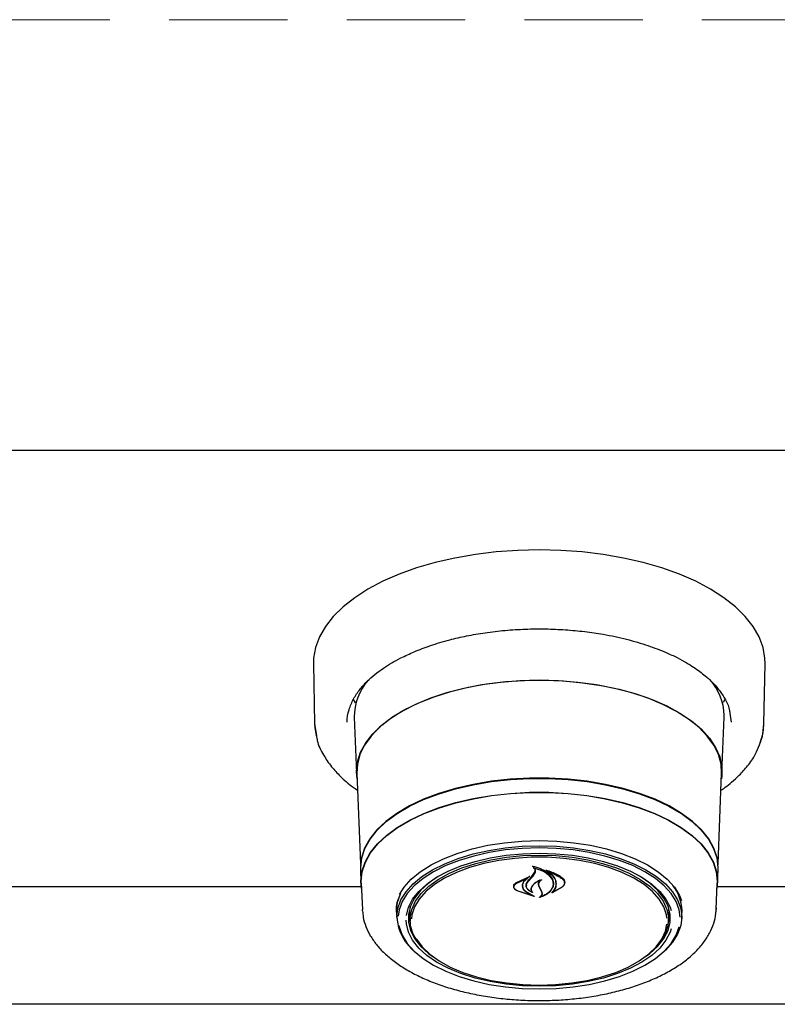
# Model space of a CAD drawing. Header units: inches. Extents: x 36 to 211, y 21 to 146.
# Tile 25 of 52: x 88.44 to 93.56, y 97.61 to 104.27. Entities that reach past the tile are written whole.
import ezdxf

# ---------------------------------------------------------------- set-up
doc = ezdxf.new("R2010")
doc.units = ezdxf.units.IN
doc.header["$LTSCALE"] = 16
doc.header["$MEASUREMENT"] = 0
doc.linetypes.add('HIDDEN', pattern=[0.075, 0.05, -0.025])
doc.layers.add('FORMAT', color=7, linetype='Continuous')

msp = doc.modelspace()

# ---------------------------------------------------------------- linework, layer by layer
at = {"color": 7, "linetype": 'Continuous', "lineweight": 25}
for p, q in [((66.2018, 101.3564), (104.2018, 101.3564)), ((90.4256, 99.9117), (90.4338, 99.5068)), ((93.4697, 99.5068), (93.4779, 99.9117)), ((93.1275, 99.7817), (93.1249, 99.7795)), ((90.7098, 99.6499), (90.6953, 99.6767)), ((93.2082, 99.6767), (93.1941, 99.6505)), ((90.702, 99.5511), (90.7173, 99.1728)), ((93.1862, 99.1728), (93.2015, 99.5511)), ((93.2015, 99.5511), (93.2018, 99.5637)), ((93.2399, 99.579), (93.2493, 99.5179)), ((90.4338, 99.5068), (90.4466, 99.4279)), ((90.7195, 99.1724), (90.7442, 98.5602)), ((93.1594, 98.5602), (93.184, 99.1724)), ((90.7434, 98.5239), (90.7472, 98.4304)), ((91.9059, 98.4811), (91.9234, 98.508)), ((91.9077, 98.4748), (91.9253, 98.5004)), ((91.9132, 98.5416), (91.9132, 98.5322)), ((91.9234, 98.508), (91.9252, 98.5175)), ((92.0092, 98.5132), (92.0092, 98.5055)), ((93.1563, 98.4304), (93.1601, 98.5239)), ((90.7495, 98.4305), (90.7567, 98.2519)), ((91.7935, 98.4313), (91.8856, 98.4756)), ((91.795, 98.4269), (91.8729, 98.4645)), ((91.8381, 98.4138), (91.8381, 98.4211)), ((91.8741, 98.4635), (91.8463, 98.4389)), ((91.8649, 98.4154), (91.8649, 98.4131)), ((91.8867, 98.4745), (91.8744, 98.4655)), ((91.8744, 98.4639), (91.8744, 98.4691)), ((91.8755, 98.4384), (91.9077, 98.4748)), ((92.0454, 98.4248), (92.0454, 98.4278)), ((92.122, 98.432), (92.122, 98.4358)), ((93.1468, 98.2519), (93.154, 98.4305)), ((90.7493, 98.4048), (86.4042, 98.4048)), ((91.7809, 98.4075), (91.7809, 98.4051)), ((91.9167, 98.3409), (91.8015, 98.3783)), ((91.9083, 98.3448), (91.8027, 98.3784)), ((91.865, 98.3702), (91.9093, 98.3458)), ((91.8664, 98.3712), (91.9176, 98.3419)), ((91.9007, 98.3715), (91.9007, 98.3716)), ((91.9574, 98.3924), (91.9485, 98.4121)), ((91.9593, 98.3918), (91.9504, 98.4104)), ((91.9691, 98.3692), (91.9574, 98.3924)), ((91.971, 98.3696), (91.9593, 98.3918)), ((91.971, 98.3601), (91.971, 98.3713)), ((92.1065, 98.4039), (92.0383, 98.365)), ((92.0436, 98.3697), (92.0436, 98.3695)), ((92.105, 98.4025), (92.0451, 98.3691)), ((94.4246, 98.4048), (93.1542, 98.4048)), ((90.7572, 98.2431), (90.7567, 98.2519)), ((90.9865, 98.245), (90.9867, 98.2548)), ((90.9876, 98.2337), (90.9874, 98.2434)), ((90.9876, 98.2337), (90.9893, 98.1917)), ((91.0768, 98.2317), (91.0805, 98.2724)), ((91.0769, 98.2229), (91.0768, 98.2317)), ((91.0769, 98.2229), (91.0789, 98.1745)), ((92.8246, 98.1745), (92.8266, 98.2229)), ((92.9143, 98.1917), (92.916, 98.2337)), ((93.1471, 98.264), (93.1468, 98.2519)), ((102.9687, 97.6114), (67.4348, 97.6114))]:
    msp.add_line(p, q, dxfattribs=at)
at = {"color": 7, "linetype": 'Continuous', "lineweight": 25, "flags": 128}
for points in [[(93.4779, 99.9117), (93.4767, 99.9506), (93.4637, 100.0233), (93.437, 100.095), (93.3967, 100.1651), (93.3432, 100.2329), (93.2769, 100.2979), (93.1986, 100.3594), (93.1089, 100.4169), (93.0086, 100.4699), (92.8986, 100.5178), (92.7801, 100.5603), (92.6539, 100.5969), (92.5213, 100.6273), (92.3835, 100.6513), (92.2418, 100.6685), (92.0975, 100.679), (91.9518, 100.6824), (91.8061, 100.679), (91.6617, 100.6685), (91.52, 100.6513), (91.3822, 100.6273), (91.2496, 100.5969), (91.1235, 100.5603), (91.0049, 100.5178), (90.8949, 100.4699), (90.7946, 100.4169), (90.7049, 100.3594), (90.6266, 100.2979), (90.5604, 100.2329), (90.5068, 100.1651), (90.4665, 100.095), (90.4398, 100.0233), (90.4268, 99.9506), (90.4256, 99.9117)], [(90.7209, 99.1361), (90.717, 99.1852), (90.724, 99.2508), (90.7449, 99.3157), (90.7795, 99.3791), (90.8274, 99.4403), (90.888, 99.4986), (90.9606, 99.5534), (91.0445, 99.604), (91.1387, 99.6498), (91.242, 99.6904), (91.3535, 99.7253), (91.4717, 99.754), (91.5953, 99.7763), (91.723, 99.7919), (91.8532, 99.8006), (91.9846, 99.8024), (92.1156, 99.7971), (92.2448, 99.785), (92.3706, 99.766), (92.4917, 99.7404), (92.6067, 99.7086), (92.7142, 99.6708), (92.8131, 99.6275), (92.9023, 99.5793), (92.9807, 99.5265), (93.0474, 99.4699), (93.1017, 99.41), (93.143, 99.3477), (93.1708, 99.2834), (93.1847, 99.2181), (93.1847, 99.1524), (93.1826, 99.1361)], [(91.9518, 99.8011), (91.8207, 99.7976), (91.6912, 99.7871), (91.5646, 99.7699), (91.4425, 99.746), (91.326, 99.7157), (91.2167, 99.6795), (91.1157, 99.6376), (91.0242, 99.5906), (90.9432, 99.539), (90.8736, 99.4834), (90.8162, 99.4244), (90.7717, 99.3627), (90.7406, 99.299), (90.7231, 99.234), (90.7195, 99.1724)], [(93.184, 99.1724), (93.1804, 99.234), (93.163, 99.299), (93.1318, 99.3627), (93.0873, 99.4244), (93.0299, 99.4834), (92.9603, 99.539), (92.8793, 99.5906), (92.7878, 99.6376), (92.6868, 99.6795), (92.5775, 99.7157), (92.4611, 99.746), (92.3389, 99.7699), (92.2123, 99.7871), (92.0828, 99.7976), (91.9518, 99.8011)], [(90.4338, 99.5068), (90.4352, 99.4811), (90.4441, 99.426)], [(93.4424, 99.371), (93.462, 99.4379), (93.4697, 99.5068)], [(93.1601, 98.5239), (93.1603, 98.5361), (93.1532, 98.6014), (93.1321, 98.666), (93.0971, 98.7291), (93.0486, 98.7898), (92.9873, 98.8476), (92.9139, 98.9018), (92.8292, 98.9517), (92.7342, 98.9967), (92.63, 99.0363), (92.5179, 99.07), (92.3991, 99.0975), (92.2751, 99.1184), (92.1473, 99.1324), (92.0172, 99.1395), (91.8863, 99.1395), (91.7562, 99.1324), (91.6284, 99.1184), (91.5044, 99.0975), (91.3857, 99.07), (91.2735, 99.0363), (91.1693, 98.9967), (91.0743, 98.9517), (90.9896, 98.9018), (90.9162, 98.8476), (90.8549, 98.7898), (90.8065, 98.7291), (90.7714, 98.666), (90.7503, 98.6014), (90.7432, 98.5361), (90.7434, 98.5239)], [(90.7457, 98.5497), (90.7525, 98.6005), (90.7736, 98.6649), (90.8086, 98.7279), (90.8569, 98.7885), (90.9181, 98.8462), (90.9914, 98.9003), (91.076, 98.9501), (91.1708, 98.995), (91.2748, 99.0345), (91.3867, 99.0682), (91.5052, 99.0956), (91.629, 99.1165), (91.7566, 99.1305), (91.8864, 99.1376), (92.0171, 99.1376), (92.1469, 99.1305), (92.2745, 99.1165), (92.3983, 99.0956), (92.5168, 99.0682), (92.6287, 99.0345), (92.7327, 98.995), (92.8276, 98.9501), (92.9121, 98.9003), (92.9854, 98.8462), (93.0466, 98.7885), (93.095, 98.7279), (93.1299, 98.6649), (93.151, 98.6005), (93.1576, 98.5533)], [(90.751, 98.3933), (90.747, 98.4426), (90.754, 98.5077), (90.7751, 98.5721), (90.81, 98.6349), (90.8583, 98.6955), (90.9194, 98.7531), (90.9926, 98.8071), (91.0771, 98.8568), (91.1718, 98.9017), (91.2756, 98.9412), (91.3874, 98.9748), (91.5058, 99.0022), (91.6294, 99.023), (91.7568, 99.037), (91.8865, 99.0441), (92.017, 99.0441), (92.1467, 99.037), (92.2741, 99.023), (92.3977, 99.0022), (92.5161, 98.9748), (92.6279, 98.9412), (92.7317, 98.9017), (92.8264, 98.8568), (92.9109, 98.8071), (92.9841, 98.7531), (93.0452, 98.6955), (93.0935, 98.6349), (93.1284, 98.5721), (93.1495, 98.5077), (93.1565, 98.4426), (93.1525, 98.3933)], [(90.7495, 98.4305), (90.7493, 98.4426), (90.7563, 98.5076), (90.7774, 98.5718), (90.8122, 98.6346), (90.8604, 98.695), (90.9214, 98.7525), (90.9945, 98.8064), (91.0787, 98.8561), (91.1733, 98.9008), (91.2769, 98.9402), (91.3885, 98.9738), (91.5067, 99.0011), (91.6301, 99.0219), (91.7572, 99.0359), (91.8867, 99.0429), (92.0169, 99.0429), (92.1463, 99.0359), (92.2735, 99.0219), (92.3968, 99.0011), (92.515, 98.9738), (92.6266, 98.9402), (92.7302, 98.9008), (92.8248, 98.8561), (92.9091, 98.8064), (92.9821, 98.7525), (93.0431, 98.695), (93.0913, 98.6346), (93.1261, 98.5718), (93.1472, 98.5076), (93.1543, 98.4426), (93.154, 98.4305)], [(90.9891, 98.2014), (90.9961, 98.2595), (91.017, 98.3166), (91.0516, 98.3721), (91.0993, 98.4251), (91.1595, 98.4749), (91.2312, 98.5206), (91.3134, 98.5617), (91.4049, 98.5976), (91.5044, 98.6277), (91.6104, 98.6515), (91.7214, 98.6688), (91.8357, 98.6793), (91.9518, 98.6828), (92.0678, 98.6793), (92.1821, 98.6688), (92.2931, 98.6515), (92.3991, 98.6277), (92.4986, 98.5976), (92.5901, 98.5617), (92.6723, 98.5206), (92.744, 98.4749), (92.8042, 98.4251), (92.8519, 98.3721), (92.8865, 98.3166), (92.9074, 98.2595), (92.9145, 98.2014), (92.9074, 98.1434), (92.8865, 98.0863), (92.8519, 98.0308), (92.8042, 97.9778), (92.7845, 97.9599)], [(91.0073, 98.354), (91.0384, 98.4025), (91.0868, 98.4562), (91.1478, 98.5067), (91.2206, 98.5531), (91.304, 98.5949), (91.3968, 98.6312), (91.4978, 98.6617), (91.6054, 98.6859), (91.718, 98.7035), (91.834, 98.7141), (91.9518, 98.7177), (92.0695, 98.7141), (92.1855, 98.7035), (92.2982, 98.6859), (92.4057, 98.6617), (92.5067, 98.6312), (92.5995, 98.5949), (92.6829, 98.5531), (92.7557, 98.5067), (92.8167, 98.4562), (92.8651, 98.4025), (92.9002, 98.3461), (92.9138, 98.314)], [(91.9518, 98.6683), (91.8369, 98.6648), (91.7237, 98.6545), (91.6138, 98.6374), (91.5088, 98.6137), (91.4103, 98.584), (91.3197, 98.5485), (91.2383, 98.5078), (91.1673, 98.4625), (91.1078, 98.4132), (91.0606, 98.3608), (91.0263, 98.3058), (91.0056, 98.2492), (90.9992, 98.2078)], [(91.054, 98.2113), (91.054, 98.2113), (91.0681, 98.2674), (91.0962, 98.3221), (91.1378, 98.3746), (91.1922, 98.4241), (91.2586, 98.4698), (91.336, 98.511), (91.423, 98.547), (91.5184, 98.5772), (91.6206, 98.6013), (91.728, 98.6187), (91.839, 98.6293), (91.9518, 98.6329)], [(91.1883, 97.9716), (91.1777, 97.9814), (91.1324, 98.0326), (91.1006, 98.0862), (91.0827, 98.1414), (91.0792, 98.1973), (91.0899, 98.253), (91.1148, 98.3075), (91.1534, 98.36), (91.2052, 98.4096), (91.2692, 98.4555), (91.3444, 98.4969), (91.4296, 98.5332), (91.5233, 98.5637), (91.6241, 98.588), (91.7303, 98.6056), (91.8401, 98.6163), (91.9518, 98.6199)], [(92.9048, 98.1997), (92.8979, 98.2492), (92.8772, 98.3058), (92.8429, 98.3608), (92.7957, 98.4132), (92.7362, 98.4625), (92.6652, 98.5078), (92.5838, 98.5485), (92.4932, 98.584), (92.3947, 98.6137), (92.2897, 98.6374), (92.1799, 98.6545), (92.0666, 98.6648), (91.9518, 98.6683)], [(91.9518, 98.6329), (92.0645, 98.6293), (92.1755, 98.6187), (92.2829, 98.6013), (92.3851, 98.5772), (92.4805, 98.547), (92.5675, 98.511), (92.6449, 98.4698), (92.7113, 98.4241), (92.7657, 98.3746), (92.8073, 98.3221), (92.8354, 98.2674), (92.8429, 98.2443)], [(91.9518, 98.6199), (92.0634, 98.6163), (92.1732, 98.6056), (92.2794, 98.588), (92.3802, 98.5637), (92.4739, 98.5332), (92.5591, 98.4969), (92.6343, 98.4555), (92.6983, 98.4096), (92.7501, 98.36), (92.7887, 98.3075), (92.8136, 98.253), (92.8244, 98.1973), (92.8208, 98.1414), (92.8029, 98.0862), (92.7711, 98.0326), (92.7258, 97.9814), (92.7152, 97.9716)], [(92.8147, 98.1933), (92.8116, 98.2151), (92.7939, 98.2698), (92.7624, 98.3228), (92.7176, 98.3734), (92.6602, 98.4208), (92.5912, 98.464), (92.5117, 98.5025), (92.423, 98.5356), (92.3266, 98.5628), (92.224, 98.5836), (92.1169, 98.5976), (92.0071, 98.6047), (91.8964, 98.6047), (91.7866, 98.5976), (91.6796, 98.5836), (91.577, 98.5628), (91.4805, 98.5356), (91.3918, 98.5025), (91.3123, 98.464), (91.2433, 98.4208), (91.1859, 98.3734), (91.1411, 98.3228), (91.1096, 98.2698), (91.0919, 98.2151), (91.0885, 98.1901)], [(91.329, 98.5077), (91.2694, 98.4751), (91.204, 98.4301), (91.1504, 98.3813), (91.1095, 98.3296), (91.0818, 98.2758), (91.0679, 98.2206), (91.0679, 98.165), (91.0818, 98.1098), (91.1095, 98.056), (91.1504, 98.0043), (91.204, 97.9555), (91.233, 97.9341)], [(92.6705, 97.9341), (92.6995, 97.9555), (92.7531, 98.0043), (92.794, 98.056), (92.8217, 98.1098), (92.8356, 98.165), (92.8356, 98.2206), (92.8217, 98.2758), (92.794, 98.3296), (92.7531, 98.3813), (92.6995, 98.4301), (92.6342, 98.4751), (92.5745, 98.5077)], [(90.9874, 98.2434), (90.9944, 98.3015), (91.0123, 98.3523)], [(91.0681, 98.2221), (91.0747, 98.1781), (91.0799, 98.1604)], [(92.823, 98.2724), (92.8268, 98.2317), (92.8266, 98.2229)], [(92.8236, 98.1604), (92.8288, 98.1781), (92.8355, 98.2221)], [(92.8429, 98.1217), (92.8354, 98.0988), (92.8073, 98.0441), (92.7657, 97.9916), (92.7113, 97.9421), (92.6449, 97.8964), (92.5675, 97.8552), (92.4805, 97.8192), (92.3851, 97.789), (92.2829, 97.7649), (92.1755, 97.7475), (92.0645, 97.7369), (91.9518, 97.7333), (91.839, 97.7369), (91.728, 97.7475), (91.6206, 97.7649), (91.5184, 97.789), (91.423, 97.8192), (91.336, 97.8552), (91.2586, 97.8964), (91.1922, 97.9421), (91.1378, 97.9916), (91.0962, 98.0441), (91.0681, 98.0988), (91.054, 98.1549), (91.0522, 98.1803)], [(91.9518, 97.7417), (92.0622, 97.7453), (92.1709, 97.7559), (92.2759, 97.7733), (92.3757, 97.7973), (92.4684, 97.8275), (92.5527, 97.8634), (92.6271, 97.9044), (92.6905, 97.9498), (92.7417, 97.9988), (92.7799, 98.0508), (92.8045, 98.1047), (92.8145, 98.1521)], [(91.0036, 98.1431), (91.0056, 98.1343), (91.0263, 98.0777), (91.0606, 98.0228), (91.1078, 97.9703), (91.1673, 97.921), (91.2383, 97.8757), (91.3197, 97.835), (91.4103, 97.7996), (91.5088, 97.7698), (91.6138, 97.7462), (91.7237, 97.729), (91.8369, 97.7187), (91.9518, 97.7152), (92.0666, 97.7187), (92.1799, 97.729), (92.2897, 97.7462), (92.3947, 97.7698), (92.4932, 97.7996), (92.5838, 97.835), (92.6652, 97.8757), (92.7362, 97.921), (92.7957, 97.9703), (92.8429, 98.0228), (92.8772, 98.0777), (92.8979, 98.1341)], [(91.1216, 98.0542), (91.1236, 98.0508), (91.1619, 97.9988), (91.2131, 97.9498), (91.2764, 97.9044), (91.3508, 97.8634), (91.4351, 97.8275), (91.5279, 97.7973), (91.6276, 97.7733), (91.7326, 97.7559), (91.8413, 97.7453), (91.9518, 97.7417)]]:
    msp.add_lwpolyline(points, dxfattribs=at)
at = {"color": 7, "linetype": 'Continuous', "lineweight": 25}
for centre, radius, start, end in [((91.0766, 99.5536), 0.3746, 138.54183, 180.38011), ((92.8218, 99.5512), 0.3802, 1.87807, 41.98728), ((89.1087, 100.7949), 3.6302, 319.61207, 320.40344), ((92.6214, 98.2354), 0.2946, 359.66019, 46.90006), ((92.6451, 98.243), 0.2715, 354.11026, 39.33868), ((91.3203, 98.2239), 0.332, 183.88649, 232.67515)]:
    msp.add_arc(centre, radius, start, end, dxfattribs=at)
for points, knots in [([(90.6673, 99.6032), (90.6762, 99.6276), (90.6929, 99.6737), (90.7365, 99.7377), (90.8001, 99.8083), (90.8898, 99.8808), (91.0009, 99.9461), (91.1089, 99.9963), (91.2187, 100.038), (91.3378, 100.0736), (91.4622, 100.1022), (91.5874, 100.1239), (91.7208, 100.1395), (91.8577, 100.148), (91.9941, 100.1493), (92.1282, 100.1437), (92.2586, 100.1314), (92.3977, 100.111), (92.5422, 100.0803), (92.6842, 100.0386), (92.7967, 99.9955), (92.8813, 99.9558), (92.9431, 99.9222), (92.994, 99.8906), (93.0366, 99.8606), (93.0773, 99.8285), (93.1203, 99.7894), (93.1661, 99.7388), (93.2076, 99.6762), (93.2346, 99.6214), (93.2388, 99.5875), (93.2399, 99.579)], [0, 0, 0, 0, 0.04237, 0.079883, 0.111886, 0.167881, 0.216266, 0.248876, 0.285468, 0.326042, 0.359095, 0.394389, 0.431301, 0.467878, 0.503976, 0.539591, 0.574723, 0.609371, 0.654798, 0.699325, 0.740282, 0.767551, 0.791857, 0.813203, 0.832556, 0.85076, 0.875177, 0.905781, 0.942548, 0.985461, 1, 1, 1, 1]), ([(90.6542, 99.518), (90.6547, 99.5459), (90.6551, 99.5743), (90.6671, 99.6028), (90.6673, 99.6032)], [0, 0, 0, 0, 0.985515, 1, 1, 1, 1]), ([(93.4388, 99.3647), (93.4435, 99.375), (93.4647, 99.4214), (93.4675, 99.4694), (93.4697, 99.5068)], [0, 0, 0, 0, 0.222204, 1, 1, 1, 1]), ([(90.4466, 99.4279), (90.4481, 99.4165), (90.454, 99.3715), (90.4897, 99.3003), (90.5436, 99.2197), (90.611, 99.1475), (90.6698, 99.0947), (90.7138, 99.0655), (90.724, 99.0587)], [0, 0, 0, 0, 0.083425, 0.326632, 0.538254, 0.718944, 0.93445, 1, 1, 1, 1]), ([(93.1794, 99.0577), (93.1892, 99.0645), (93.2145, 99.0821), (93.2566, 99.1161), (93.3089, 99.1637), (93.3642, 99.2262), (93.4121, 99.2945), (93.4306, 99.3432), (93.4388, 99.3647)], [0, 0, 0, 0, 0.076649, 0.198282, 0.360641, 0.563843, 0.807999, 1, 1, 1, 1]), ([(91.9056, 98.5441), (91.9055, 98.5441), (91.9053, 98.5442), (91.9052, 98.5445), (91.9052, 98.5447), (91.9052, 98.5449), (91.9054, 98.5451), (91.9057, 98.5452), (91.9061, 98.5453), (91.9063, 98.5453), (91.9064, 98.5453), (91.9064, 98.5453)], [0, 0, 0, 0, 0.122958, 0.245848, 0.370364, 0.495902, 0.620786, 0.743612, 0.86394, 0.982468, 1, 1, 1, 1]), ([(91.9132, 98.5392), (91.9131, 98.5393), (91.9113, 98.5413), (91.9084, 98.5427), (91.9056, 98.5441)], [0, 0, 0, 0, 0.049887, 1, 1, 1, 1]), ([(91.9064, 98.5453), (91.9247, 98.5407), (91.9631, 98.531), (92.0094, 98.5026), (92.032, 98.4765), (92.0393, 98.4617), (92.0402, 98.4598)], [0, 0, 0, 0, 0.296384, 0.623257, 0.953009, 1, 1, 1, 1]), ([(91.9145, 98.5328), (91.9144, 98.5328), (91.9142, 98.5328), (91.9139, 98.5328), (91.9136, 98.5327), (91.9134, 98.5325), (91.9132, 98.5323), (91.9132, 98.5321), (91.9133, 98.5319), (91.9134, 98.5318), (91.9135, 98.5317)], [0, 0, 0, 0, 0.125682, 0.251371, 0.377027, 0.503505, 0.631368, 0.760594, 0.890567, 1, 1, 1, 1]), ([(91.9253, 98.5004), (91.9264, 98.5039), (91.9287, 98.511), (91.9246, 98.5218), (91.9182, 98.5285), (91.9139, 98.5315), (91.9135, 98.5317)], [0, 0, 0, 0, 0.322031, 0.64419, 0.966616, 1, 1, 1, 1]), ([(91.9145, 98.5328), (91.9328, 98.5278), (91.9705, 98.5176), (92.015, 98.4898), (92.0306, 98.4663), (92.0382, 98.4548)], [0, 0, 0, 0, 0.321882, 0.666054, 1, 1, 1, 1]), ([(91.9971, 98.5178), (91.997, 98.5179), (91.9969, 98.518), (91.9967, 98.5182), (91.9967, 98.5184), (91.9968, 98.5186), (91.997, 98.5188), (91.9973, 98.519), (91.9976, 98.519), (91.9979, 98.519), (91.9981, 98.519), (91.9981, 98.519)], [0, 0, 0, 0, 0.1174, 0.234738, 0.353577, 0.473635, 0.593524, 0.711905, 0.828134, 0.942556, 1, 1, 1, 1]), ([(92.0645, 98.4093), (92.0655, 98.4224), (92.0675, 98.4486), (92.044, 98.4863), (92.0159, 98.508), (91.9985, 98.5171), (91.9971, 98.5178)], [0, 0, 0, 0, 0.324347, 0.648697, 0.972588, 1, 1, 1, 1]), ([(91.9981, 98.519), (92.0242, 98.5102), (92.0651, 98.4964), (92.0955, 98.4749), (92.1065, 98.4671)], [0, 0, 0, 0, 0.6359906, 1, 1, 1, 1]), ([(92.0106, 98.5061), (92.0105, 98.5061), (92.0103, 98.5062), (92.0099, 98.5062), (92.0096, 98.5061), (92.0094, 98.5059), (92.0092, 98.5058), (92.0091, 98.5055), (92.0092, 98.5053), (92.0093, 98.5052), (92.0094, 98.5051), (92.0095, 98.5051)], [0, 0, 0, 0, 0.116355, 0.232718, 0.349012, 0.465942, 0.584001, 0.703207, 0.823076, 0.942819, 1, 1, 1, 1]), ([(92.0665, 98.407), (92.0674, 98.4195), (92.0694, 98.4445), (92.0477, 98.4793), (92.0216, 98.4969), (92.0095, 98.5051)], [0, 0, 0, 0, 0.348804, 0.697654, 1, 1, 1, 1]), ([(92.0106, 98.5061), (92.0359, 98.497), (92.0711, 98.4844), (92.0975, 98.4661), (92.105, 98.4609)], [0, 0, 0, 0, 0.718758, 1, 1, 1, 1]), ([(91.8015, 98.3783), (91.7967, 98.3813), (91.7871, 98.3872), (91.7795, 98.399), (91.7781, 98.4113), (91.783, 98.4227), (91.7902, 98.4286), (91.7935, 98.4313)], [0, 0, 0, 0, 0.2063167, 0.4125826, 0.6199701, 0.8275691, 1, 1, 1, 1]), ([(91.8027, 98.3784), (91.7981, 98.381), (91.7889, 98.3864), (91.7815, 98.3971), (91.7802, 98.4085), (91.7848, 98.419), (91.7918, 98.4244), (91.795, 98.4269)], [0, 0, 0, 0, 0.205659, 0.411397, 0.617777, 0.824282, 1, 1, 1, 1]), ([(91.8463, 98.4389), (91.8421, 98.4319), (91.8366, 98.423), (91.8362, 98.4136), (91.8361, 98.4115)], [0, 0, 0, 0, 0.775744, 1, 1, 1, 1]), ([(91.8481, 98.4421), (91.8439, 98.4349), (91.8386, 98.4257), (91.8382, 98.416), (91.8381, 98.4138)], [0, 0, 0, 0, 0.779129, 1, 1, 1, 1]), ([(91.8381, 98.4138), (91.8392, 98.4071), (91.8413, 98.3936), (91.8542, 98.3794), (91.864, 98.3728), (91.8664, 98.3712)], [0, 0, 0, 0, 0.4290952, 0.8582588, 1, 1, 1, 1]), ([(91.904, 98.3674), (91.8969, 98.371), (91.8817, 98.3785), (91.867, 98.3951), (91.8612, 98.4143), (91.8649, 98.4308), (91.8715, 98.4397), (91.8737, 98.4427)], [0, 0, 0, 0, 0.199029, 0.425617, 0.654006, 0.8841, 1, 1, 1, 1]), ([(91.8991, 98.3711), (91.8926, 98.3747), (91.8788, 98.3824), (91.8666, 98.3985), (91.8634, 98.4166), (91.8686, 98.4302), (91.8743, 98.437), (91.8755, 98.4384)], [0, 0, 0, 0, 0.211272, 0.452056, 0.6939, 0.936584, 1, 1, 1, 1]), ([(91.8741, 98.4635), (91.8742, 98.4636), (91.8743, 98.4637), (91.8744, 98.4639), (91.8744, 98.4641), (91.8742, 98.4643), (91.874, 98.4644), (91.8737, 98.4645), (91.8733, 98.4646), (91.8731, 98.4645), (91.8729, 98.4645), (91.8729, 98.4645)], [0, 0, 0, 0, 0.118329, 0.236631, 0.355578, 0.474929, 0.59401, 0.712266, 0.829512, 0.946013, 1, 1, 1, 1]), ([(91.8856, 98.4756), (91.8857, 98.4756), (91.8859, 98.4757), (91.8863, 98.4757), (91.8866, 98.4756), (91.8868, 98.4755), (91.887, 98.4753), (91.8871, 98.4751), (91.8871, 98.4748), (91.8869, 98.4746), (91.8868, 98.4746), (91.8867, 98.4745)], [0, 0, 0, 0, 0.113231, 0.226474, 0.339585, 0.453555, 0.569121, 0.686353, 0.8046, 0.922734, 1, 1, 1, 1]), ([(91.9644, 98.4521), (91.9505, 98.4457), (91.9255, 98.4341), (91.91, 98.4178), (91.9031, 98.4106)], [0, 0, 0, 0, 0.554435, 1, 1, 1, 1]), ([(91.9567, 98.4514), (91.9434, 98.444), (91.9226, 98.4324), (91.9096, 98.4174), (91.9049, 98.412)], [0, 0, 0, 0, 0.641489, 1, 1, 1, 1]), ([(91.9485, 98.4121), (91.9474, 98.4181), (91.9452, 98.4301), (91.9517, 98.4432), (91.9573, 98.4496), (91.9582, 98.4506)], [0, 0, 0, 0, 0.456278, 0.912535, 1, 1, 1, 1]), ([(91.9504, 98.4104), (91.9494, 98.4159), (91.9472, 98.427), (91.9545, 98.4412), (91.9627, 98.4486), (91.9657, 98.4513)], [0, 0, 0, 0, 0.387704, 0.775509, 1, 1, 1, 1]), ([(91.9582, 98.4506), (91.9582, 98.4506), (91.9583, 98.4508), (91.9583, 98.451), (91.9582, 98.4512), (91.958, 98.4514), (91.9577, 98.4515), (91.9574, 98.4516), (91.957, 98.4515), (91.9568, 98.4515), (91.9567, 98.4514)], [0, 0, 0, 0, 0.125277, 0.25053, 0.376217, 0.501413, 0.625215, 0.747359, 0.868327, 1, 1, 1, 1]), ([(91.9644, 98.4521), (91.9645, 98.4522), (91.9647, 98.4522), (91.9651, 98.4522), (91.9654, 98.4522), (91.9657, 98.4521), (91.9659, 98.4519), (91.966, 98.4517), (91.966, 98.4515), (91.9659, 98.4513), (91.9658, 98.4513), (91.9657, 98.4513)], [0, 0, 0, 0, 0.119189, 0.238395, 0.35727, 0.476272, 0.595953, 0.716576, 0.837999, 0.959726, 1, 1, 1, 1]), ([(92.0382, 98.4548), (92.0422, 98.4429), (92.0476, 98.4268), (92.0438, 98.4108), (92.0428, 98.4066)], [0, 0, 0, 0, 0.736127, 1, 1, 1, 1]), ([(92.0402, 98.4598), (92.0442, 98.4471), (92.0497, 98.4299), (92.0458, 98.4128), (92.0448, 98.4084)], [0, 0, 0, 0, 0.73988, 1, 1, 1, 1]), ([(92.105, 98.4609), (92.1097, 98.4566), (92.1193, 98.4479), (92.1233, 98.4321), (92.1194, 98.4161), (92.1098, 98.407), (92.105, 98.4025)], [0, 0, 0, 0, 0.249256, 0.498559, 0.748955, 1, 1, 1, 1]), ([(92.1065, 98.4671), (92.1114, 98.4624), (92.1213, 98.453), (92.1254, 98.4359), (92.1213, 98.4186), (92.1114, 98.4088), (92.1065, 98.4039)], [0, 0, 0, 0, 0.249695, 0.499307, 0.750821, 1, 1, 1, 1]), ([(90.9865, 98.2457), (90.9868, 98.2545), (90.9879, 98.281), (90.9963, 98.3197), (91.0115, 98.3491), (91.0178, 98.3611)], [0, 0, 0, 0, 0.2293176, 0.6855297, 1, 1, 1, 1]), ([(91.8361, 98.4115), (91.8372, 98.405), (91.8394, 98.3919), (91.8524, 98.3782), (91.8625, 98.3718), (91.865, 98.3702)], [0, 0, 0, 0, 0.427058, 0.854256, 1, 1, 1, 1]), ([(91.9031, 98.4106), (91.8999, 98.4054), (91.8936, 98.3952), (91.895, 98.3815), (91.8993, 98.374), (91.9006, 98.3717)], [0, 0, 0, 0, 0.407828, 0.815767, 1, 1, 1, 1]), ([(91.9049, 98.412), (91.9018, 98.4068), (91.8956, 98.3962), (91.8971, 98.3806), (91.903, 98.3719), (91.9054, 98.3682)], [0, 0, 0, 0, 0.3689913, 0.737957, 1, 1, 1, 1]), ([(91.8991, 98.3711), (91.8992, 98.371), (91.8994, 98.371), (91.8997, 98.3709), (91.9, 98.371), (91.9003, 98.3711), (91.9005, 98.3712), (91.9007, 98.3714), (91.9007, 98.3716), (91.9006, 98.3717), (91.9006, 98.3717)], [0, 0, 0, 0, 0.128671, 0.257359, 0.385695, 0.513899, 0.642393, 0.771469, 0.901171, 1, 1, 1, 1]), ([(91.9054, 98.3682), (91.9055, 98.3681), (91.9056, 98.368), (91.9055, 98.3678), (91.9054, 98.3676), (91.9052, 98.3675), (91.9049, 98.3674), (91.9046, 98.3673), (91.9042, 98.3674), (91.9041, 98.3674), (91.904, 98.3674)], [0, 0, 0, 0, 0.130327, 0.260648, 0.391015, 0.52077, 0.649482, 0.777186, 0.904362, 1, 1, 1, 1]), ([(91.9536, 98.335), (91.9564, 98.3369), (91.9636, 98.3417), (91.9703, 98.3515), (91.9718, 98.3615), (91.9698, 98.3673), (91.9691, 98.3692)], [0, 0, 0, 0, 0.2059984, 0.5246527, 0.8451005, 1, 1, 1, 1]), ([(92.0448, 98.4084), (92.0397, 98.3971), (92.0297, 98.3745), (91.9959, 98.3488), (91.9673, 98.3385), (91.9548, 98.334)], [0, 0, 0, 0, 0.359986, 0.720088, 1, 1, 1, 1]), ([(91.9618, 98.3403), (91.9645, 98.3428), (91.9707, 98.3487), (91.9742, 98.3591), (91.972, 98.3663), (91.971, 98.3696)], [0, 0, 0, 0, 0.292797, 0.676008, 1, 1, 1, 1]), ([(92.0428, 98.4066), (92.0378, 98.396), (92.0279, 98.3748), (91.9968, 98.3523), (91.9723, 98.3429), (91.9631, 98.3394)], [0, 0, 0, 0, 0.384901, 0.76993, 1, 1, 1, 1]), ([(92.0383, 98.365), (92.0382, 98.365), (92.038, 98.3649), (92.0377, 98.3649), (92.0374, 98.3649), (92.0371, 98.3651), (92.0369, 98.3652), (92.0368, 98.3654), (92.0368, 98.3656), (92.0369, 98.3658), (92.037, 98.3658)], [0, 0, 0, 0, 0.122784, 0.245592, 0.367887, 0.490065, 0.612785, 0.736474, 0.861145, 1, 1, 1, 1]), ([(92.037, 98.3658), (92.0456, 98.375), (92.0583, 98.3886), (92.063, 98.4041), (92.0645, 98.4093)], [0, 0, 0, 0, 0.670266, 1, 1, 1, 1]), ([(92.0437, 98.3698), (92.0437, 98.3698), (92.0436, 98.3697), (92.0436, 98.3695), (92.0437, 98.3693), (92.0439, 98.3691), (92.0442, 98.369), (92.0445, 98.369), (92.0448, 98.369), (92.045, 98.369), (92.0451, 98.3691)], [0, 0, 0, 0, 0.12555, 0.251096, 0.376667, 0.501883, 0.626495, 0.750523, 0.874242, 1, 1, 1, 1]), ([(92.0437, 98.3698), (92.0516, 98.379), (92.0618, 98.3908), (92.0656, 98.4039), (92.0665, 98.407)], [0, 0, 0, 0, 0.76638, 1, 1, 1, 1]), ([(91.9176, 98.3419), (91.9176, 98.3419), (91.9178, 98.3418), (91.9179, 98.3416), (91.9179, 98.3414), (91.9178, 98.3412), (91.9176, 98.341), (91.9173, 98.3409), (91.917, 98.3408), (91.9168, 98.3409), (91.9167, 98.3409)], [0, 0, 0, 0, 0.125303, 0.250585, 0.376363, 0.502348, 0.627958, 0.752778, 0.876747, 1, 1, 1, 1]), ([(91.9548, 98.334), (91.9547, 98.334), (91.9544, 98.334), (91.9541, 98.334), (91.9538, 98.3341), (91.9535, 98.3342), (91.9534, 98.3344), (91.9533, 98.3346), (91.9534, 98.3348), (91.9535, 98.3349), (91.9536, 98.335), (91.9536, 98.335)], [0, 0, 0, 0, 0.11853, 0.237069, 0.355476, 0.47419, 0.593593, 0.71377, 0.83447, 0.955209, 1, 1, 1, 1]), ([(90.7587, 98.2417), (90.7596, 98.2283), (90.7617, 98.1929), (90.7791, 98.1368), (90.8089, 98.0742), (90.851, 98.0138), (90.9046, 97.9559), (90.9694, 97.9012), (91.0449, 97.8505), (91.13, 97.8042), (91.2236, 97.7629), (91.3246, 97.727), (91.4319, 97.6967), (91.5445, 97.6724), (91.6612, 97.6541), (91.7808, 97.642), (91.9021, 97.6362), (92.0238, 97.6368), (92.1448, 97.6437), (92.2639, 97.6569), (92.3798, 97.6763), (92.4914, 97.7018), (92.5975, 97.733), (92.6972, 97.7699), (92.7893, 97.8121), (92.8731, 97.8593), (92.9474, 97.9114), (93.0115, 97.968), (93.0642, 98.0285), (93.1048, 98.0922), (93.1322, 98.1581), (93.1449, 98.2137), (93.1462, 98.2469), (93.1466, 98.2576)], [0, 0, 0, 0, 0.019261, 0.050507, 0.082057, 0.114209, 0.147027, 0.180369, 0.214012, 0.247764, 0.281491, 0.315152, 0.348741, 0.382266, 0.415738, 0.449172, 0.482582, 0.515983, 0.549388, 0.582806, 0.616253, 0.649743, 0.683292, 0.716918, 0.750634, 0.784451, 0.818362, 0.852315, 0.886154, 0.919652, 0.952543, 0.984685, 1, 1, 1, 1])]:
    msp.add_open_spline(points, degree=3, knots=knots, dxfattribs=at)
at = {"layer": 'FORMAT', "linetype": 'HIDDEN', "lineweight": 18}
msp.add_line((151.4513, 104.2654), (41.2429, 104.2654), dxfattribs=at)

doc.saveas('drawing.dxf')
